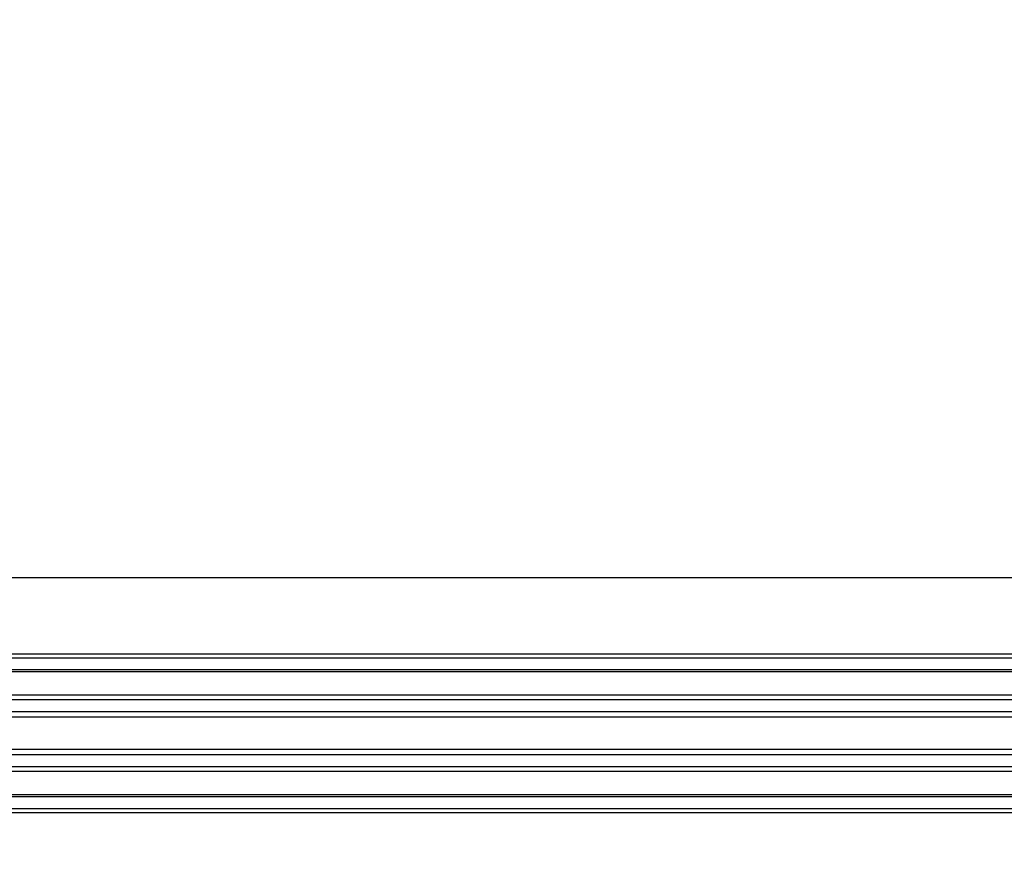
# Model space of a CAD drawing. Header units: millimetres. Extents: x 0 to 420, y 0 to 297.
# Tile 101 of 163: x 171.59 to 178.51, y 227.66 to 233.61. Entities that reach past the tile are written whole.
import ezdxf

# ---------------------------------------------------------------- set-up
doc = ezdxf.new("R2010")
doc.units = ezdxf.units.MM
doc.layers.add('QUOTE', color=174, linetype='Continuous')
doc.styles.add('SLDTEXTSTYLE3', font='TXT', dxfattribs={"width": 0.75})
doc.dimstyles.new('SLDDIMSTYLE0', dxfattribs={"dimtxt": 3, "dimasz": 3, "dimexe": 0, "dimexo": 0.0625, "dimgap": 0.75, "dimtad": 1, "dimlfac": 35.88954, "dimrnd": 1e-09, "dimzin": 12, "dimdsep": 46, "dimtxsty": 'SLDTEXTSTYLE3', "dimsah": 1, "dimcen": 0.09, "dimadec": 0, "dimazin": 3, "dimtfac": 1, "dimtdec": 3, "dimtofl": 0, "dimtmove": 0, "dimatfit": 3, "dimfxl": 0, "dimfrac": 2, "dimtolj": 1, "dimtzin": 12, "dimarcsym": 0})

# ---------------------------------------------------------------- blocks, each defined once
blk = doc.blocks.new('_D')
at = {"layer": 'QUOTE'}
for p, q in [((56.4102, 228.6421), (56.4102, 231.6864)), ((223.5898, 228.6421), (223.5898, 231.6864)), ((223.5898, 229.6864), (56.4102, 229.6864))]:
    blk.add_line(p, q, dxfattribs=at)
for points in [[(56.4102, 229.6864), (59.4102, 229.1864), (59.4102, 230.1864)], [(223.5898, 229.6864), (220.5898, 230.1864), (220.5898, 229.1864)]]:
    blk.add_solid(points, dxfattribs=at)
at = {"layer": 'QUOTE', "insert": (135.5667, 233.5536), "char_height": 3, "attachment_point": 1, "style": 'SLDTEXTSTYLE3'}
blk.add_mtext('6000', dxfattribs=at)

msp = doc.modelspace()

# ---------------------------------------------------------------- linework, layer by layer
at = {"color": 7, "linetype": 'Continuous', "lineweight": 25}
for p, q in [((223.58982, 229.14978), (56.41018, 229.14978)), ((223.58982, 229.12192), (56.41018, 229.12192)), ((223.58982, 229.03833), (56.41018, 229.03833)), ((223.58982, 229.02412), (56.41018, 229.02412)), ((212.8764, 228.86), (164.64505, 228.86)), ((212.84433, 228.82767), (164.67712, 228.82767)), ((212.79598, 228.7444), (164.72547, 228.7444)), ((212.78508, 228.70675), (164.73637, 228.70675)), ((212.77887, 228.47827), (164.74259, 228.47827)), ((212.77887, 228.44063), (164.74259, 228.44063)), ((212.77887, 228.35736), (164.74259, 228.35736)), ((212.77887, 228.32503), (164.74259, 228.32503)), ((212.77887, 228.16091), (164.74259, 228.16091)), ((212.77887, 228.1467), (164.74259, 228.1467)), ((212.77887, 228.06311), (164.74259, 228.06311)), ((212.77887, 228.03525), (164.74259, 228.03525))]:
    msp.add_line(p, q, dxfattribs=at)

# ---------------------------------------------------------------- dimensions: what is measured, and where the dimension line sits
at = {"layer": 'QUOTE'}
dim = msp.add_linear_dim(base=(56.41018, 229.68637), p1=(223.58982, 226.64209), p2=(56.41018, 226.64209), dimstyle='SLDDIMSTYLE0', dxfattribs=at)
dim.commit()
dim.dimension.update_dxf_attribs({"geometry": '_D', "text_midpoint": (140, 229.68637), "dimtype": 160})

doc.saveas('drawing.dxf')
